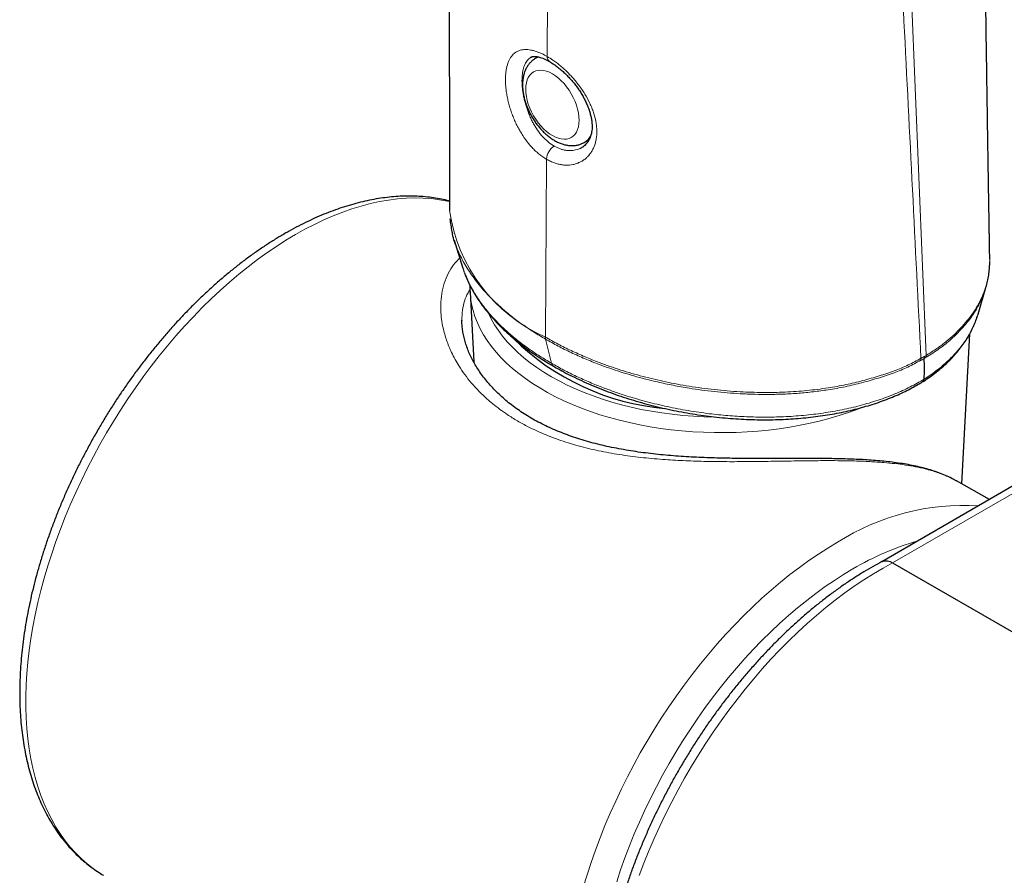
# Model space of a CAD drawing. Header units: millimetres. Extents: x 8 to 2314, y 12 to 2305.
# Tile 97 of 156: x 2125 to 2170, y 732 to 772. Entities that reach past the tile are written whole.
import ezdxf

# ---------------------------------------------------------------- set-up
doc = ezdxf.new("R2010")
doc.units = ezdxf.units.MM

msp = doc.modelspace()

# ---------------------------------------------------------------- linework, layer by layer
at = {"color": 252, "linetype": 'Continuous', "lineweight": 0}
for p, q in [((2149.788, 846.401), (2149.273, 770.092)), ((2163.221, 844.032), (2166.821, 756.259)), ((2150.891, 765.891), (2150.978, 765.95)), ((2149.24, 765.338), (2149.185, 757.108)), ((2149.185, 757.108), (2149.195, 757.012)), ((2149.195, 757.012), (2149.469, 755.896)), ((2181.375, 755.973), (2165.265, 746.662)), ((2166.565, 756.03), (2166.577, 756.122)), ((2166.722, 756.113), (2166.812, 756.171)), ((2166.812, 756.171), (2166.821, 756.259))]:
    msp.add_line(p, q, dxfattribs=at)
at = {"color": 7, "linetype": 'Continuous', "lineweight": 30}
for p, q in [((2148.53, 770.064), (2148.516, 770.056)), ((2148.526, 770.059), (2148.516, 770.055)), ((2148.848, 770.074), (2148.741, 770.012)), ((2150.88, 765.884), (2150.891, 765.891)), ((2150.991, 766.115), (2151.212, 766.243)), ((2144.964, 761.59), (2145.349, 760.345)), ((2169.759, 760.708), (2169.759, 760.718)), ((2145.354, 760.353), (2145.356, 760.346)), ((2145.697, 759.192), (2145.868, 755.957)), ((2145.698, 759.17), (2145.697, 759.192)), ((2169.218, 758.163), (2169.582, 759.396)), ((2169.218, 758.163), (2169.211, 758.144)), ((2168.469, 750.313), (2168.838, 757.26)), ((2181.993, 756.668), (2164.76, 746.708)), ((2168.22, 750.446), (2168.213, 750.45)), ((2169.749, 749.592), (2168.223, 750.451)), ((2165.265, 746.662), (2184.357, 735.64))]:
    msp.add_line(p, q, dxfattribs=at)
at = {"color": 252, "linetype": 'Continuous', "lineweight": 0, "flags": 128}
for points in [[(2148.741, 770.012), (2148.784, 770.035), (2148.882, 770.076)], [(2149.512, 766.431), (2149.651, 766.36), (2149.788, 766.308), (2149.921, 766.275), (2150.049, 766.262), (2150.171, 766.27), (2150.284, 766.297), (2150.387, 766.344), (2150.48, 766.41), (2150.56, 766.494), (2150.627, 766.596), (2150.68, 766.713), (2150.719, 766.845), (2150.742, 766.99), (2150.75, 767.145), (2150.742, 767.31), (2150.719, 767.481), (2150.68, 767.657), (2150.627, 767.836), (2150.56, 768.015), (2150.48, 768.192), (2150.387, 768.365), (2150.284, 768.531), (2150.171, 768.689), (2150.049, 768.837), (2149.921, 768.972), (2149.788, 769.094), (2149.651, 769.2), (2149.512, 769.289), (2149.374, 769.36), (2149.237, 769.412), (2149.104, 769.444), (2148.975, 769.457), (2148.854, 769.45), (2148.741, 769.422), (2148.637, 769.375), (2148.545, 769.309), (2148.464, 769.225), (2148.397, 769.123), (2148.344, 769.006), (2148.306, 768.874), (2148.283, 768.729), (2148.275, 768.574), (2148.283, 768.409), (2148.306, 768.238), (2148.344, 768.062), (2148.397, 767.883), (2148.464, 767.704), (2148.545, 767.527), (2148.637, 767.354), (2148.741, 767.188), (2148.854, 767.03), (2148.975, 766.882), (2149.104, 766.747), (2149.237, 766.625), (2149.374, 766.52), (2149.512, 766.431)], [(2144.749, 763.378), (2144.656, 763.399), (2144.288, 763.466), (2143.912, 763.514), (2143.528, 763.541), (2143.137, 763.549), (2142.739, 763.536), (2142.334, 763.503), (2141.923, 763.45), (2141.508, 763.378), (2141.087, 763.285), (2140.662, 763.173), (2140.233, 763.041), (2139.801, 762.89), (2139.366, 762.719), (2138.929, 762.529), (2138.491, 762.321), (2138.051, 762.094), (2137.61, 761.849), (2137.17, 761.586), (2136.73, 761.305), (2136.292, 761.007), (2135.855, 760.692), (2135.42, 760.36), (2134.988, 760.013), (2134.559, 759.65), (2134.134, 759.271), (2133.713, 758.878), (2133.297, 758.471), (2132.887, 758.049), (2132.482, 757.615), (2132.084, 757.168), (2131.693, 756.709), (2131.309, 756.238), (2130.933, 755.757), (2130.565, 755.265), (2130.206, 754.763), (2129.856, 754.252), (2129.516, 753.733), (2129.186, 753.205), (2128.867, 752.671), (2128.558, 752.13), (2128.261, 751.583), (2127.975, 751.031), (2127.701, 750.475), (2127.44, 749.915), (2127.191, 749.352), (2126.956, 748.786), (2126.733, 748.219), (2126.524, 747.65), (2126.329, 747.082), (2126.148, 746.514), (2125.982, 745.947), (2125.829, 745.382), (2125.692, 744.819), (2125.569, 744.26), (2125.461, 743.705), (2125.369, 743.154), (2125.292, 742.609), (2125.23, 742.07), (2125.183, 741.537), (2125.152, 741.012), (2125.136, 740.495), (2125.136, 739.986), (2125.152, 739.487), (2125.183, 738.998), (2125.23, 738.519), (2125.292, 738.051), (2125.369, 737.595), (2125.461, 737.152), (2125.569, 736.721), (2125.692, 736.303), (2125.829, 735.9), (2125.982, 735.51), (2126.148, 735.136), (2126.329, 734.777), (2126.524, 734.434), (2126.733, 734.106), (2126.956, 733.796), (2127.191, 733.503), (2127.44, 733.226), (2127.701, 732.968), (2127.975, 732.728), (2128.261, 732.506), (2128.558, 732.302), (2128.724, 732.2)], [(2163.888, 753.86), (2163.694, 753.785), (2163.267, 753.63), (2162.828, 753.487), (2162.38, 753.355), (2161.921, 753.234), (2161.454, 753.125), (2160.98, 753.027), (2160.498, 752.942), (2160.011, 752.868), (2159.518, 752.807), (2159.022, 752.758), (2158.522, 752.722), (2158.02, 752.698), (2157.516, 752.687), (2157.012, 752.688), (2156.509, 752.702), (2156.008, 752.729), (2155.508, 752.768), (2155.012, 752.819), (2154.521, 752.883), (2154.035, 752.959), (2153.555, 753.047), (2153.082, 753.147), (2152.616, 753.259), (2152.16, 753.382), (2151.714, 753.517), (2151.278, 753.663), (2150.853, 753.819), (2150.44, 753.986), (2150.041, 754.163), (2149.655, 754.35), (2149.283, 754.547), (2148.927, 754.752), (2148.586, 754.966), (2148.262, 755.189), (2147.954, 755.419), (2147.664, 755.657), (2147.393, 755.902), (2147.14, 756.154), (2146.906, 756.411), (2146.691, 756.674), (2146.497, 756.943), (2146.323, 757.216), (2146.169, 757.493), (2146.037, 757.773), (2145.926, 758.057), (2145.836, 758.343), (2145.767, 758.631), (2145.721, 758.921), (2145.698, 759.17)], [(2146.549, 758.207), (2146.678, 757.945), (2146.833, 757.673), (2147.01, 757.405), (2147.206, 757.143), (2147.423, 756.885), (2147.66, 756.634), (2147.916, 756.388), (2148.19, 756.15), (2148.483, 755.919), (2148.793, 755.696), (2149.12, 755.48), (2149.463, 755.274), (2149.822, 755.076), (2150.196, 754.888), (2150.584, 754.71), (2150.985, 754.542), (2151.399, 754.384), (2151.825, 754.238), (2152.261, 754.102), (2152.708, 753.977), (2153.163, 753.865), (2153.627, 753.764), (2154.099, 753.675), (2154.576, 753.598), (2155.06, 753.534), (2155.547, 753.482), (2156.038, 753.443), (2156.532, 753.416), (2157.027, 753.402), (2157.117, 753.401)], [(2150.942, 731.647), (2151.115, 732.218), (2151.302, 732.79), (2151.504, 733.362), (2151.718, 733.934), (2151.947, 734.504), (2152.188, 735.073), (2152.442, 735.638), (2152.709, 736.201), (2152.988, 736.76), (2153.278, 737.314), (2153.581, 737.862), (2153.894, 738.405), (2154.218, 738.941), (2154.553, 739.47), (2154.897, 739.991), (2155.251, 740.503), (2155.614, 741.006), (2155.985, 741.499), (2156.365, 741.982), (2156.753, 742.454), (2157.148, 742.914), (2157.549, 743.362), (2157.957, 743.798), (2158.371, 744.22), (2158.79, 744.628), (2159.214, 745.023), (2159.642, 745.402), (2160.073, 745.766), (2160.508, 746.115), (2160.946, 746.448), (2161.386, 746.764), (2161.827, 747.064), (2162.27, 747.346), (2162.713, 747.61)], [(2163.426, 746.382), (2162.996, 746.125), (2162.566, 745.85), (2162.137, 745.558), (2161.71, 745.249), (2161.286, 744.924), (2160.863, 744.583), (2160.445, 744.226), (2160.03, 743.854), (2159.619, 743.468), (2159.214, 743.068), (2158.814, 742.654), (2158.419, 742.227), (2158.032, 741.787), (2157.651, 741.336), (2157.277, 740.873), (2156.912, 740.4), (2156.555, 739.916), (2156.207, 739.423), (2155.868, 738.921), (2155.539, 738.411), (2155.22, 737.893), (2154.911, 737.368), (2154.614, 736.837), (2154.328, 736.301), (2154.053, 735.759), (2153.791, 735.214), (2153.541, 734.665), (2153.304, 734.113), (2153.08, 733.56), (2152.869, 733.005), (2152.672, 732.449), (2152.489, 731.894)], [(2165.265, 746.662), (2164.821, 746.418), (2164.376, 746.157), (2163.932, 745.878), (2163.489, 745.581), (2163.047, 745.268), (2162.608, 744.938), (2162.171, 744.591), (2161.737, 744.229), (2161.307, 743.852), (2160.881, 743.459), (2160.46, 743.053), (2160.044, 742.632), (2159.633, 742.198), (2159.229, 741.751), (2158.832, 741.292), (2158.441, 740.821), (2158.059, 740.338), (2157.684, 739.845), (2157.319, 739.343), (2156.962, 738.831), (2156.615, 738.31), (2156.277, 737.781), (2155.951, 737.244), (2155.634, 736.701), (2155.329, 736.151), (2155.036, 735.597), (2154.754, 735.037), (2154.484, 734.473), (2154.227, 733.906), (2153.983, 733.336), (2153.752, 732.764), (2153.535, 732.191)]]:
    msp.add_lwpolyline(points, dxfattribs=at)
at = {"color": 252, "linetype": 'Continuous', "lineweight": 0}
for centre, radius, start, end in [((2149.518, 770.063), 0.247, 173.1447, 235.8715), ((2150.572, 766.822), 0.822, 300.5818, 331.6281), ((2150.009, 765.299), 0.769, 122.6267, 177.1145), ((2152.254, 764.038), 7.579, 188.0905, 246.1134), ((2168.542, 738.497), 10.819, 86.3404, 122.6037), ((2170, 735.24), 12.937, 105.9988, 120.5409)]:
    msp.add_arc(centre, radius, start, end, dxfattribs=at)
at = {"color": 7, "linetype": 'Continuous', "lineweight": 30}
msp.add_arc((2155.725, 765.186), 11.427, 225.4792, 264.8809, dxfattribs=at)
for points, knots in [([(2143.619, 849.656), (2143.624, 849.492), (2143.636, 849.082), (2143.653, 848.498), (2143.67, 847.896), (2143.686, 847.349), (2143.699, 846.891), (2143.709, 846.549), (2143.714, 846.347), (2143.719, 846.188), (2143.722, 846.069), (2143.725, 845.948), (2143.73, 845.794), (2143.736, 845.577), (2143.743, 845.308), (2143.752, 844.987), (2143.764, 844.576), (2143.777, 844.077), (2143.793, 843.493), (2143.806, 843.006), (2143.816, 842.628), (2143.823, 842.374), (2143.83, 842.116), (2143.836, 841.869), (2143.842, 841.648), (2143.847, 841.468), (2143.851, 841.327), (2143.854, 841.194), (2143.858, 841.041), (2143.863, 840.846), (2143.869, 840.611), (2143.876, 840.342), (2143.885, 839.992), (2143.896, 839.582), (2143.907, 839.128), (2143.918, 838.695), (2143.929, 838.284), (2143.938, 837.904), (2143.946, 837.564), (2143.953, 837.287), (2143.959, 837.062), (2143.964, 836.862), (2143.969, 836.639), (2143.975, 836.379), (2143.982, 836.089), (2143.99, 835.784), (2143.999, 835.409), (2144.009, 834.967), (2144.021, 834.459), (2144.033, 833.953), (2144.044, 833.454), (2144.054, 833.034), (2144.061, 832.704), (2144.067, 832.473), (2144.071, 832.264), (2144.076, 832.054), (2144.081, 831.823), (2144.088, 831.519), (2144.096, 831.127), (2144.107, 830.633), (2144.119, 830.072), (2144.13, 829.574), (2144.139, 829.168), (2144.144, 828.888), (2144.15, 828.639), (2144.154, 828.428), (2144.158, 828.256), (2144.161, 828.111), (2144.164, 827.965), (2144.167, 827.79), (2144.172, 827.573), (2144.177, 827.327), (2144.182, 827.068), (2144.189, 826.734), (2144.197, 826.336), (2144.206, 825.854), (2144.215, 825.385), (2144.224, 824.941), (2144.23, 824.61), (2144.235, 824.351), (2144.239, 824.124), (2144.244, 823.854), (2144.25, 823.562), (2144.255, 823.271), (2144.26, 822.991), (2144.267, 822.652), (2144.274, 822.265), (2144.281, 821.836), (2144.288, 821.482), (2144.293, 821.197), (2144.297, 820.977), (2144.3, 820.781), (2144.303, 820.609), (2144.305, 820.462), (2144.308, 820.333), (2144.31, 820.204), (2144.313, 820.048), (2144.316, 819.842), (2144.32, 819.591), (2144.326, 819.269), (2144.332, 818.907), (2144.338, 818.505), (2144.345, 818.123), (2144.35, 817.763), (2144.356, 817.441), (2144.36, 817.175), (2144.363, 816.955), (2144.366, 816.762), (2144.37, 816.553), (2144.374, 816.257), (2144.38, 815.873), (2144.387, 815.412), (2144.394, 814.936), (2144.401, 814.457), (2144.408, 813.989), (2144.415, 813.519), (2144.421, 813.061), (2144.428, 812.622), (2144.433, 812.213), (2144.438, 811.86), (2144.443, 811.543), (2144.446, 811.257), (2144.451, 810.945), (2144.454, 810.648), (2144.458, 810.365), (2144.462, 810.106), (2144.465, 809.829), (2144.469, 809.541), (2144.472, 809.268), (2144.475, 809.04), (2144.477, 808.875), (2144.479, 808.757), (2144.48, 808.658), (2144.482, 808.506), (2144.485, 808.277), (2144.489, 807.965), (2144.493, 807.606), (2144.498, 807.212), (2144.503, 806.786), (2144.508, 806.337), (2144.512, 805.939), (2144.516, 805.598), (2144.52, 805.318), (2144.523, 805.032), (2144.526, 804.759), (2144.528, 804.517), (2144.53, 804.327), (2144.532, 804.151), (2144.535, 803.945), (2144.538, 803.667), (2144.541, 803.322), (2144.545, 802.933), (2144.549, 802.53), (2144.554, 802.119), (2144.558, 801.706), (2144.562, 801.292), (2144.566, 800.908), (2144.569, 800.581), (2144.571, 800.315), (2144.573, 800.108), (2144.575, 799.927), (2144.577, 799.747), (2144.579, 799.543), (2144.581, 799.297), (2144.584, 799.01), (2144.587, 798.69), (2144.59, 798.281), (2144.594, 797.802), (2144.599, 797.259), (2144.604, 796.727), (2144.608, 796.251), (2144.611, 795.84), (2144.614, 795.504), (2144.616, 795.203), (2144.619, 794.904), (2144.621, 794.59), (2144.624, 794.238), (2144.627, 793.852), (2144.63, 793.422), (2144.634, 792.947), (2144.637, 792.467), (2144.64, 792.002), (2144.643, 791.569), (2144.646, 791.147), (2144.649, 790.735), (2144.652, 790.338), (2144.654, 789.967), (2144.656, 789.64), (2144.658, 789.364), (2144.66, 789.121), (2144.661, 788.883), (2144.663, 788.626), (2144.664, 788.341), (2144.666, 788.027), (2144.668, 787.681), (2144.671, 787.305), (2144.673, 786.902), (2144.675, 786.471), (2144.678, 786.017), (2144.68, 785.598), (2144.682, 785.241), (2144.684, 784.968), (2144.685, 784.745), (2144.686, 784.563), (2144.687, 784.392), (2144.688, 784.186), (2144.689, 783.922), (2144.691, 783.598), (2144.692, 783.239), (2144.694, 782.863), (2144.698, 782.11), (2144.702, 781.277), (2144.705, 780.378), (2144.708, 779.8), (2144.71, 779.352), (2144.711, 779.026), (2144.712, 778.82), (2144.712, 778.644), (2144.713, 778.498), (2144.714, 778.325), (2144.714, 778.095), (2144.716, 777.78), (2144.717, 777.407), (2144.718, 776.977), (2144.72, 776.493), (2144.722, 775.962), (2144.724, 775.386), (2144.726, 774.767), (2144.727, 774.236), (2144.728, 773.809), (2144.729, 773.512), (2144.73, 773.244), (2144.731, 773.02), (2144.731, 772.843), (2144.731, 772.709), (2144.732, 772.585), (2144.732, 772.437), (2144.733, 772.234), (2144.733, 771.977), (2144.734, 771.669), (2144.735, 771.21), (2144.737, 770.628), (2144.738, 769.887), (2144.74, 769.116), (2144.741, 768.308), (2144.743, 767.511), (2144.744, 766.887), (2144.744, 766.45), (2144.745, 766.221), (2144.745, 766.061), (2144.745, 765.957), (2144.745, 765.882), (2144.745, 765.788), (2144.745, 765.644), (2144.746, 765.442), (2144.746, 765.176), (2144.747, 764.851), (2144.747, 764.469), (2144.747, 764.027), (2144.748, 763.527), (2144.748, 763.168), (2144.749, 762.977), (2144.749, 762.971)], [0, 0, 0, 0, 0.0057266, 0.0143289, 0.0203535, 0.0267292, 0.0334406, 0.0363068, 0.0386645, 0.0405137, 0.0418545, 0.042804, 0.0447175, 0.0472365, 0.0503611, 0.0540911, 0.0584196, 0.0646744, 0.0714573, 0.0787681, 0.0816456, 0.0845973, 0.0876232, 0.0906315, 0.0932058, 0.0952952, 0.0968996, 0.0981177, 0.0999349, 0.102202, 0.1049191, 0.108086, 0.111573, 0.1170781, 0.1223386, 0.1273546, 0.1321263, 0.136608, 0.1405629, 0.1439574, 0.1462314, 0.1483632, 0.1509255, 0.1539527, 0.1574112, 0.1609759, 0.1645644, 0.1704147, 0.1763146, 0.182171, 0.1879652, 0.1935957, 0.1967516, 0.1993869, 0.2016032, 0.2039953, 0.20666, 0.2095973, 0.2145346, 0.2202292, 0.226702, 0.2339526, 0.2374589, 0.2407749, 0.2436476, 0.246077, 0.2480632, 0.2496063, 0.2511072, 0.2531112, 0.255624, 0.2586052, 0.261626, 0.2645712, 0.2701364, 0.2754104, 0.281238, 0.2863496, 0.2907272, 0.292694, 0.2953019, 0.2985537, 0.3020272, 0.3053753, 0.3085978, 0.311695, 0.3170476, 0.321979, 0.3264803, 0.329289, 0.3318192, 0.334071, 0.3360444, 0.3377395, 0.3391564, 0.3404912, 0.3421773, 0.3445442, 0.3475888, 0.3508354, 0.3556386, 0.3600769, 0.3646777, 0.36881, 0.3725007, 0.3757581, 0.3780135, 0.3800561, 0.3824144, 0.3852215, 0.3902735, 0.3956331, 0.4011059, 0.4066905, 0.4121363, 0.4172556, 0.4228676, 0.4279225, 0.4324042, 0.4369668, 0.4400865, 0.4433397, 0.4468285, 0.4508222, 0.4535982, 0.4565791, 0.459765, 0.4631558, 0.4665111, 0.4691534, 0.4710419, 0.472193, 0.4732239, 0.4744497, 0.4774249, 0.481152, 0.4851925, 0.4898133, 0.494733, 0.4998974, 0.5053067, 0.5084497, 0.5116697, 0.5149668, 0.5182901, 0.5211125, 0.5232949, 0.5248421, 0.5272125, 0.5304032, 0.5344141, 0.5391382, 0.5438154, 0.5482966, 0.5533265, 0.5580844, 0.5625702, 0.5665998, 0.5693756, 0.5717534, 0.5737332, 0.5756045, 0.5779669, 0.5807827, 0.5840897, 0.5878842, 0.5918482, 0.59819, 0.6044339, 0.6105799, 0.6165795, 0.6208835, 0.6247512, 0.6281824, 0.6312879, 0.6350792, 0.639038, 0.6434475, 0.6484005, 0.6538967, 0.6598785, 0.6649832, 0.6699679, 0.6748327, 0.6795776, 0.6842025, 0.6885577, 0.6924029, 0.695477, 0.6981229, 0.7007712, 0.7037329, 0.7070079, 0.7105962, 0.7146148, 0.7189493, 0.7235998, 0.7285661, 0.7338481, 0.7392998, 0.7430463, 0.7462006, 0.7487626, 0.7507326, 0.752508, 0.7546916, 0.7578586, 0.7616222, 0.7659075, 0.770275, 0.7746528, 0.7919505, 0.799111, 0.8057717, 0.8119313, 0.8146469, 0.8170463, 0.8190705, 0.8207196, 0.8221117, 0.825059, 0.8286885, 0.833, 0.8379935, 0.8435879, 0.8497442, 0.8563949, 0.86354, 0.8711793, 0.8747699, 0.8783539, 0.8814647, 0.8840471, 0.8861013, 0.8876274, 0.888673, 0.8904047, 0.8927519, 0.8957145, 0.8992924, 0.9034397, 0.9116189, 0.9194706, 0.9291253, 0.9383215, 0.9474996, 0.9567207, 0.9599886, 0.9626387, 0.9646526, 0.9655415, 0.9662379, 0.9672635, 0.9688132, 0.9712105, 0.9742846, 0.9780353, 0.9824627, 0.9875666, 0.9933469, 0.9998035, 1, 1, 1, 1]), ([(2169.761, 760.716), (2169.761, 760.718), (2169.759, 760.85), (2169.755, 761.093), (2169.749, 761.428), (2169.745, 761.699), (2169.742, 761.91), (2169.739, 762.068), (2169.737, 762.201), (2169.735, 762.317), (2169.733, 762.432), (2169.731, 762.551), (2169.729, 762.683), (2169.727, 762.828), (2169.724, 762.988), (2169.72, 763.217), (2169.716, 763.526), (2169.709, 763.925), (2169.702, 764.352), (2169.695, 764.804), (2169.688, 765.276), (2169.68, 765.785), (2169.671, 766.33), (2169.662, 766.911), (2169.655, 767.402), (2169.649, 767.782), (2169.645, 768.028), (2169.642, 768.241), (2169.639, 768.422), (2169.637, 768.571), (2169.635, 768.701), (2169.633, 768.845), (2169.63, 769.031), (2169.626, 769.275), (2169.622, 769.564), (2169.618, 769.875), (2169.611, 770.305), (2169.603, 770.829), (2169.595, 771.434), (2169.587, 771.986), (2169.579, 772.488), (2169.573, 772.942), (2169.567, 773.346), (2169.562, 773.7), (2169.558, 774.004), (2169.554, 774.238), (2169.552, 774.429), (2169.549, 774.608), (2169.546, 774.825), (2169.543, 775.078), (2169.539, 775.358), (2169.533, 775.739), (2169.527, 776.223), (2169.518, 776.82), (2169.51, 777.443), (2169.501, 778.078), (2169.493, 778.714), (2169.486, 779.249), (2169.48, 779.686), (2169.476, 780.016), (2169.471, 780.327), (2169.468, 780.606), (2169.465, 780.848), (2169.462, 781.053), (2169.46, 781.235), (2169.457, 781.437), (2169.454, 781.692), (2169.45, 782.021), (2169.445, 782.399), (2169.44, 782.801), (2169.433, 783.293), (2169.426, 783.879), (2169.417, 784.564), (2169.409, 785.264), (2169.4, 785.971), (2169.392, 786.603), (2169.386, 787.155), (2169.38, 787.629), (2169.375, 788.093), (2169.369, 788.546), (2169.364, 788.996), (2169.359, 789.458), (2169.354, 789.885), (2169.349, 790.263), (2169.346, 790.567), (2169.343, 790.847), (2169.34, 791.115), (2169.336, 791.386), (2169.333, 791.67), (2169.33, 791.982), (2169.326, 792.291), (2169.323, 792.594), (2169.32, 792.877), (2169.317, 793.152), (2169.314, 793.394), (2169.312, 793.584), (2169.31, 793.763), (2169.308, 793.963), (2169.305, 794.216), (2169.302, 794.496), (2169.299, 794.802), (2169.295, 795.128), (2169.291, 795.483), (2169.287, 795.869), (2169.283, 796.277), (2169.279, 796.656), (2169.275, 796.975), (2169.273, 797.214), (2169.271, 797.428), (2169.268, 797.653), (2169.266, 797.916), (2169.263, 798.209), (2169.259, 798.549), (2169.255, 798.925), (2169.251, 799.322), (2169.247, 799.684), (2169.244, 799.974), (2169.242, 800.229), (2169.239, 800.493), (2169.236, 800.818), (2169.232, 801.174), (2169.229, 801.531), (2169.226, 801.865), (2169.222, 802.208), (2169.219, 802.554), (2169.216, 802.897), (2169.213, 803.196), (2169.21, 803.446), (2169.208, 803.67), (2169.206, 803.918), (2169.203, 804.24), (2169.199, 804.624), (2169.195, 805.031), (2169.192, 805.423), (2169.188, 805.797), (2169.185, 806.156), (2169.182, 806.49), (2169.179, 806.789), (2169.177, 807.014), (2169.175, 807.178), (2169.174, 807.31), (2169.173, 807.464), (2169.171, 807.67), (2169.168, 807.926), (2169.166, 808.217), (2169.163, 808.513), (2169.161, 808.802), (2169.158, 809.085), (2169.155, 809.38), (2169.153, 809.679), (2169.15, 809.971), (2169.148, 810.229), (2169.146, 810.448), (2169.144, 810.63), (2169.143, 810.803), (2169.141, 811.001), (2169.139, 811.252), (2169.137, 811.541), (2169.134, 811.891), (2169.13, 812.267), (2169.127, 812.646), (2169.124, 812.979), (2169.121, 813.342), (2169.118, 813.76), (2169.114, 814.24), (2169.11, 814.733), (2169.106, 815.234), (2169.101, 815.753), (2169.095, 816.508), (2169.088, 817.41), (2169.08, 818.477), (2169.071, 819.542), (2169.063, 820.652), (2169.055, 821.715), (2169.047, 822.758), (2169.039, 823.89), (2169.032, 824.823), (2169.028, 825.444), (2169.026, 825.667), (2169.025, 825.846), (2169.024, 826.019), (2169.022, 826.22), (2169.021, 826.461), (2169.019, 826.727), (2169.017, 827.015), (2169.015, 827.319), (2169.012, 827.649), (2169.01, 828.005), (2169.007, 828.383), (2169.005, 828.722), (2169.003, 829), (2169.002, 829.197), (2169.001, 829.355), (2169, 829.483), (2168.999, 829.648), (2168.997, 829.884), (2168.995, 830.202), (2168.993, 830.56), (2168.99, 830.935), (2168.987, 831.321), (2168.985, 831.748), (2168.982, 832.215), (2168.978, 832.722), (2168.975, 833.211), (2168.972, 833.664), (2168.97, 834.041), (2168.968, 834.351), (2168.966, 834.621), (2168.964, 834.9), (2168.962, 835.205), (2168.96, 835.533), (2168.958, 835.879), (2168.956, 836.239), (2168.954, 836.609), (2168.951, 836.983), (2168.949, 837.337), (2168.947, 837.65), (2168.946, 837.909), (2168.944, 838.142), (2168.943, 838.405), (2168.941, 838.732), (2168.938, 839.132), (2168.936, 839.575), (2168.933, 839.987), (2168.931, 840.354), (2168.929, 840.67), (2168.927, 840.993), (2168.925, 841.315), (2168.924, 841.598), (2168.922, 841.829), (2168.921, 842), (2168.921, 842.149), (2168.92, 842.3), (2168.919, 842.479), (2168.917, 842.71), (2168.916, 842.997), (2168.914, 843.334), (2168.912, 843.69), (2168.909, 844.137), (2168.906, 844.65), (2168.903, 845.218), (2168.9, 845.732), (2168.898, 846.191), (2168.896, 846.509), (2168.895, 846.674), (2168.895, 846.704)], [0, 0, 0, 0, 0.000086, 0.004588, 0.008477, 0.011751, 0.01401, 0.015842, 0.017246, 0.01867, 0.019883, 0.021256, 0.022788, 0.02448, 0.026332, 0.028345, 0.032449, 0.037093, 0.042266, 0.04733, 0.052814, 0.05872, 0.065048, 0.071799, 0.078955, 0.08218, 0.085032, 0.087509, 0.089612, 0.09134, 0.092693, 0.094138, 0.096338, 0.099178, 0.102658, 0.106392, 0.110005, 0.11763, 0.124649, 0.131059, 0.13686, 0.142146, 0.146843, 0.150955, 0.15448, 0.157418, 0.159097, 0.16114, 0.163657, 0.166649, 0.169955, 0.173399, 0.179893, 0.186829, 0.194163, 0.201555, 0.208931, 0.216292, 0.220221, 0.224144, 0.227808, 0.231047, 0.233861, 0.236248, 0.23821, 0.240183, 0.243307, 0.247151, 0.251713, 0.256636, 0.261277, 0.26885, 0.276711, 0.284985, 0.293248, 0.301331, 0.306967, 0.312479, 0.317864, 0.323122, 0.328251, 0.33351, 0.339215, 0.343139, 0.346666, 0.349808, 0.352885, 0.356028, 0.359238, 0.36278, 0.366885, 0.369986, 0.373346, 0.376747, 0.379565, 0.381761, 0.383349, 0.385806, 0.388739, 0.392146, 0.395587, 0.399376, 0.403507, 0.407978, 0.412791, 0.417736, 0.421188, 0.423887, 0.426084, 0.428628, 0.431741, 0.435251, 0.438814, 0.443585, 0.448353, 0.452675, 0.456178, 0.458485, 0.461533, 0.465394, 0.469791, 0.473952, 0.477834, 0.481435, 0.485927, 0.489894, 0.493368, 0.496353, 0.498605, 0.501187, 0.504992, 0.509822, 0.514596, 0.519157, 0.523503, 0.527636, 0.531674, 0.535148, 0.538057, 0.539506, 0.540882, 0.542652, 0.544864, 0.548072, 0.551582, 0.55502, 0.558384, 0.561675, 0.564892, 0.568653, 0.572102, 0.575101, 0.577648, 0.579745, 0.581416, 0.583711, 0.586639, 0.590186, 0.593765, 0.598879, 0.60328, 0.607, 0.610509, 0.615926, 0.621607, 0.627244, 0.633109, 0.639115, 0.645333, 0.65949, 0.670574, 0.682582, 0.696709, 0.709329, 0.719684, 0.733161, 0.748897, 0.752261, 0.754852, 0.756689, 0.758536, 0.760903, 0.763711, 0.766961, 0.770208, 0.773754, 0.777599, 0.781742, 0.786185, 0.790844, 0.793592, 0.795885, 0.797726, 0.799112, 0.800386, 0.803483, 0.807373, 0.811514, 0.81599, 0.820489, 0.825013, 0.83091, 0.836847, 0.842721, 0.848025, 0.852689, 0.855904, 0.858882, 0.862128, 0.865683, 0.869545, 0.873614, 0.877808, 0.882126, 0.886568, 0.890897, 0.894523, 0.897511, 0.89997, 0.90268, 0.906712, 0.911399, 0.916679, 0.922228, 0.92583, 0.929519, 0.933296, 0.937162, 0.940764, 0.943237, 0.945226, 0.946758, 0.94844, 0.950533, 0.953038, 0.956519, 0.960572, 0.964864, 0.968981, 0.976224, 0.982849, 0.988856, 0.994231, 0.99894, 1, 1, 1, 1]), ([(2148.741, 770.011), (2148.705, 769.989), (2148.627, 769.941), (2148.521, 769.849), (2148.423, 769.74), (2148.338, 769.618), (2148.266, 769.483), (2148.209, 769.335), (2148.166, 769.176), (2148.138, 769.006), (2148.126, 768.827), (2148.13, 768.64), (2148.15, 768.448), (2148.185, 768.253), (2148.234, 768.057), (2148.298, 767.861), (2148.375, 767.668), (2148.464, 767.478), (2148.564, 767.293), (2148.676, 767.115), (2148.797, 766.944), (2148.928, 766.782), (2149.067, 766.631), (2149.213, 766.492), (2149.367, 766.365), (2149.502, 766.27), (2149.586, 766.219), (2149.616, 766.202)], [0, 0, 0, 0, 0.032304, 0.068824, 0.105421, 0.142442, 0.180195, 0.218919, 0.258731, 0.299594, 0.341312, 0.383592, 0.426137, 0.468677, 0.511101, 0.553378, 0.595519, 0.63756, 0.679549, 0.721544, 0.76359, 0.80574, 0.848053, 0.890586, 0.933385, 0.976471, 1, 1, 1, 1]), ([(2148.526, 770.058), (2148.53, 770.06), (2148.551, 770.074), (2148.582, 770.084), (2148.641, 770.094), (2148.707, 770.095), (2148.791, 770.087), (2148.89, 770.067), (2149.001, 770.034), (2149.123, 769.987), (2149.249, 769.929), (2149.337, 769.88), (2149.379, 769.857)], [0, 0, 0, 0, 0.034884, 0.192446, 0.288646, 0.38931, 0.491076, 0.592638, 0.695129, 0.799184, 0.904819, 1, 1, 1, 1]), ([(2149.379, 769.857), (2149.387, 769.852), (2149.442, 769.822), (2149.55, 769.752), (2149.699, 769.647), (2149.852, 769.527), (2150.006, 769.394), (2150.158, 769.251), (2150.306, 769.098), (2150.448, 768.938), (2150.582, 768.772), (2150.707, 768.6), (2150.825, 768.421), (2150.934, 768.235), (2151.033, 768.045), (2151.121, 767.853), (2151.196, 767.661), (2151.257, 767.473), (2151.303, 767.291), (2151.334, 767.118), (2151.35, 766.956), (2151.353, 766.805), (2151.341, 766.661), (2151.317, 766.523), (2151.279, 766.39), (2151.229, 766.268), (2151.166, 766.156), (2151.093, 766.056), (2151.009, 765.971), (2150.938, 765.913), (2150.893, 765.889), (2150.881, 765.883)], [0, 0, 0, 0, 0.006364, 0.04151, 0.077327, 0.113621, 0.15017, 0.186727, 0.223038, 0.258944, 0.294123, 0.329156, 0.364614, 0.400656, 0.437101, 0.473722, 0.510213, 0.546287, 0.581726, 0.616378, 0.650184, 0.683229, 0.716386, 0.75162, 0.78791, 0.825288, 0.863738, 0.903236, 0.943776, 0.985373, 1, 1, 1, 1]), ([(2149.616, 766.202), (2149.646, 766.185), (2149.731, 766.137), (2149.875, 766.073), (2150.046, 766.015), (2150.217, 765.978), (2150.385, 765.963), (2150.547, 765.969), (2150.702, 765.996), (2150.846, 766.043), (2150.943, 766.084), (2150.987, 766.113), (2150.99, 766.115)], [0, 0, 0, 0, 0.067153, 0.190158, 0.312973, 0.434102, 0.552442, 0.667285, 0.778525, 0.886601, 0.99229, 1, 1, 1, 1]), ([(2144.748, 763.402), (2144.712, 763.412), (2144.558, 763.454), (2144.279, 763.51), (2143.91, 763.569), (2143.534, 763.609), (2143.15, 763.631), (2142.76, 763.635), (2142.364, 763.62), (2141.963, 763.586), (2141.556, 763.534), (2141.145, 763.464), (2140.729, 763.375), (2140.311, 763.267), (2139.889, 763.142), (2139.465, 762.998), (2139.039, 762.837), (2138.611, 762.657), (2138.183, 762.461), (2137.755, 762.247), (2137.399, 762.056), (2137.187, 761.935), (2137.117, 761.895)], [0, 0, 0, 0, 0.015684, 0.067304, 0.119116, 0.17114, 0.223392, 0.275876, 0.328593, 0.381534, 0.434687, 0.488033, 0.541553, 0.595224, 0.649024, 0.702929, 0.756918, 0.810971, 0.865071, 0.919203, 0.973352, 1, 1, 1, 1]), ([(2144.768, 762.587), (2144.768, 762.583), (2144.774, 762.481), (2144.805, 762.28), (2144.842, 762.056), (2144.875, 761.931), (2144.882, 761.903)], [0, 0, 0, 0, 0.015996, 0.443476, 0.87679, 1, 1, 1, 1]), ([(2137.117, 761.895), (2137.041, 761.851), (2136.823, 761.724), (2136.464, 761.501), (2136.04, 761.222), (2135.617, 760.928), (2135.198, 760.618), (2134.781, 760.294), (2134.368, 759.956), (2133.959, 759.604), (2133.554, 759.238), (2133.153, 758.86), (2132.758, 758.469), (2132.369, 758.066), (2131.985, 757.651), (2131.608, 757.225), (2131.237, 756.788), (2130.873, 756.341), (2130.517, 755.885), (2130.169, 755.419), (2129.829, 754.945), (2129.498, 754.462), (2129.175, 753.972), (2128.862, 753.474), (2128.558, 752.97), (2128.265, 752.46), (2127.981, 751.944), (2127.708, 751.424), (2127.446, 750.899), (2127.195, 750.37), (2126.955, 749.838), (2126.727, 749.303), (2126.512, 748.767), (2126.308, 748.228), (2126.116, 747.689), (2125.938, 747.149), (2125.772, 746.61), (2125.619, 746.071), (2125.479, 745.533), (2125.353, 744.998), (2125.241, 744.465), (2125.142, 743.935), (2125.057, 743.408), (2124.987, 742.886), (2124.93, 742.368), (2124.888, 741.855), (2124.86, 741.348), (2124.847, 740.848), (2124.848, 740.355), (2124.864, 739.869), (2124.894, 739.391), (2124.94, 738.921), (2125, 738.461), (2125.075, 738.011), (2125.164, 737.57), (2125.269, 737.141), (2125.388, 736.724), (2125.521, 736.318), (2125.669, 735.925), (2125.83, 735.545), (2126.006, 735.18), (2126.195, 734.828), (2126.398, 734.491), (2126.613, 734.169), (2126.841, 733.863), (2127.081, 733.573), (2127.333, 733.298), (2127.596, 733.041), (2127.87, 732.799), (2128.155, 732.575), (2128.439, 732.374), (2128.632, 732.257), (2128.723, 732.201)], [0, 0, 0, 0, 0.0077, 0.022234, 0.036763, 0.051288, 0.065808, 0.080322, 0.094829, 0.109329, 0.123823, 0.13831, 0.152791, 0.167266, 0.181734, 0.196197, 0.210655, 0.225108, 0.239558, 0.254003, 0.268446, 0.282886, 0.297324, 0.311761, 0.326197, 0.340633, 0.355068, 0.369505, 0.383942, 0.398381, 0.412823, 0.427267, 0.441715, 0.456167, 0.470623, 0.485084, 0.499551, 0.514024, 0.528503, 0.542989, 0.557482, 0.571983, 0.586492, 0.601008, 0.615532, 0.630064, 0.644602, 0.659148, 0.673698, 0.688253, 0.702809, 0.717365, 0.731917, 0.746461, 0.760993, 0.775508, 0.79, 0.804464, 0.818894, 0.833281, 0.847621, 0.861907, 0.876135, 0.8903, 0.9044, 0.918435, 0.932407, 0.94632, 0.96018, 0.973993, 0.987771, 1, 1, 1, 1]), ([(2145.047, 761.356), (2145.025, 761.413), (2144.962, 761.584), (2144.909, 761.761), (2144.885, 761.881), (2144.884, 761.885)], [0, 0, 0, 0, 0.325904, 0.973806, 1, 1, 1, 1]), ([(2169.578, 759.386), (2169.581, 759.394), (2169.614, 759.496), (2169.66, 759.694), (2169.716, 759.979), (2169.748, 760.268), (2169.763, 760.474), (2169.761, 760.584), (2169.76, 760.596)], [0, 0, 0, 0, 0.0208998, 0.2553759, 0.4912282, 0.7290389, 0.9690738, 1, 1, 1, 1]), ([(2145.351, 760.345), (2145.359, 760.317), (2145.378, 760.251), (2145.403, 760.186), (2145.417, 760.148)], [0, 0, 0, 0, 0.418341, 1, 1, 1, 1]), ([(2145.439, 760.086), (2145.454, 760.047), (2145.503, 759.908), (2145.608, 759.672), (2145.754, 759.378), (2145.922, 759.084), (2146.109, 758.792), (2146.317, 758.501), (2146.545, 758.213), (2146.792, 757.928), (2147.057, 757.648), (2147.341, 757.373), (2147.641, 757.104), (2147.96, 756.841), (2148.295, 756.583), (2148.648, 756.332), (2149, 756.099), (2149.307, 755.908), (2149.494, 755.802), (2149.566, 755.761)], [0, 0, 0, 0, 0.023418, 0.08243, 0.142229, 0.202808, 0.264395, 0.326731, 0.389741, 0.453315, 0.517333, 0.581666, 0.646182, 0.710728, 0.775966, 0.841528, 0.90733, 0.964502, 1, 1, 1, 1]), ([(2145.693, 759.508), (2145.691, 759.422), (2145.689, 759.308), (2145.698, 759.195), (2145.7, 759.168)], [0, 0, 0, 0, 0.758288, 1, 1, 1, 1]), ([(2145.319, 757.885), (2145.319, 757.885), (2145.318, 757.882), (2145.319, 757.88), (2145.319, 757.878)], [0, 0, 0, 0, 0.340162, 1, 1, 1, 1]), ([(2168.215, 750.452), (2168.168, 750.479), (2168.031, 750.557), (2167.789, 750.672), (2167.49, 750.797), (2167.177, 750.909), (2166.852, 751.009), (2166.517, 751.096), (2166.169, 751.172), (2165.811, 751.237), (2165.439, 751.293), (2165.06, 751.34), (2164.673, 751.379), (2164.28, 751.411), (2163.882, 751.436), (2163.48, 751.455), (2163.074, 751.469), (2162.662, 751.479), (2162.24, 751.485), (2161.81, 751.489), (2161.374, 751.49), (2160.935, 751.49), (2160.492, 751.489), (2160.043, 751.487), (2159.587, 751.486), (2159.126, 751.486), (2158.661, 751.487), (2158.192, 751.49), (2157.722, 751.497), (2157.25, 751.506), (2156.775, 751.52), (2156.299, 751.539), (2155.823, 751.563), (2155.348, 751.594), (2154.875, 751.631), (2154.406, 751.675), (2153.943, 751.728), (2153.485, 751.788), (2153.032, 751.858), (2152.585, 751.937), (2152.145, 752.026), (2151.715, 752.124), (2151.296, 752.231), (2150.888, 752.349), (2150.492, 752.475), (2150.11, 752.612), (2149.739, 752.759), (2149.377, 752.917), (2149.026, 753.087), (2148.688, 753.266), (2148.364, 753.455), (2148.054, 753.653), (2147.761, 753.858), (2147.484, 754.07), (2147.224, 754.29), (2146.977, 754.518), (2146.744, 754.756), (2146.526, 755.002), (2146.324, 755.253), (2146.141, 755.508), (2145.975, 755.764), (2145.829, 756.02), (2145.703, 756.274), (2145.595, 756.525), (2145.505, 756.775), (2145.433, 757.024), (2145.378, 757.269), (2145.341, 757.505), (2145.322, 757.711), (2145.321, 757.833), (2145.321, 757.884)], [0, 0, 0, 0, 0.008644, 0.025078, 0.04161, 0.058175, 0.074666, 0.091002, 0.107009, 0.12327, 0.13938, 0.155277, 0.170925, 0.186305, 0.201408, 0.216235, 0.230791, 0.245113, 0.259605, 0.274087, 0.288477, 0.302682, 0.316713, 0.330918, 0.345125, 0.35936, 0.373649, 0.387948, 0.402201, 0.416532, 0.430937, 0.445408, 0.459932, 0.474497, 0.489084, 0.50367, 0.518227, 0.532753, 0.547377, 0.562019, 0.576658, 0.591271, 0.605839, 0.620344, 0.634769, 0.649103, 0.663389, 0.677902, 0.692469, 0.707069, 0.72168, 0.736278, 0.750843, 0.765356, 0.779815, 0.794368, 0.809256, 0.824246, 0.839302, 0.854384, 0.869443, 0.884437, 0.899333, 0.914125, 0.928966, 0.944126, 0.959276, 0.974344, 0.989284, 1, 1, 1, 1]), ([(2166.64, 755.03), (2166.661, 755.043), (2166.787, 755.121), (2167.002, 755.272), (2167.286, 755.483), (2167.552, 755.703), (2167.801, 755.929), (2168.034, 756.163), (2168.25, 756.403), (2168.447, 756.649), (2168.626, 756.9), (2168.785, 757.156), (2168.926, 757.416), (2169.047, 757.68), (2169.136, 757.905), (2169.177, 758.042), (2169.191, 758.089)], [0, 0, 0, 0, 0.015929, 0.0956399, 0.1748457, 0.2540241, 0.3331491, 0.4121859, 0.4910914, 0.5698163, 0.6483091, 0.726448, 0.8040019, 0.881767, 0.959926, 1, 1, 1, 1]), ([(2166.732, 756.203), (2166.732, 756.2), (2166.732, 756.168), (2166.727, 756.139), (2166.722, 756.113)], [0, 0, 0, 0, 0.103438, 1, 1, 1, 1]), ([(2166.725, 755.161), (2166.732, 755.323), (2166.746, 755.65), (2166.73, 755.956), (2166.722, 756.11)], [0, 0, 0, 0, 0.496765, 1, 1, 1, 1]), ([(2149.564, 755.762), (2149.579, 755.752), (2149.705, 755.677), (2149.956, 755.538), (2150.334, 755.341), (2150.743, 755.142), (2151.182, 754.943), (2151.631, 754.755), (2152.089, 754.577), (2152.556, 754.41), (2153.031, 754.254), (2153.514, 754.108), (2154.003, 753.974), (2154.498, 753.851), (2154.996, 753.74), (2155.496, 753.64), (2155.999, 753.553), (2156.501, 753.478), (2157.004, 753.415), (2157.505, 753.364), (2158.004, 753.325), (2158.5, 753.298), (2158.992, 753.283), (2159.48, 753.281), (2159.961, 753.289), (2160.434, 753.31), (2160.898, 753.342), (2161.355, 753.385), (2161.805, 753.439), (2162.248, 753.504), (2162.682, 753.581), (2163.107, 753.668), (2163.523, 753.765), (2163.928, 753.873), (2164.322, 753.991), (2164.706, 754.118), (2165.076, 754.255), (2165.429, 754.401), (2165.763, 754.553), (2166.071, 754.71), (2166.361, 754.866), (2166.546, 754.97), (2166.637, 755.022)], [0, 0, 0, 0, 0.003418, 0.028489, 0.053952, 0.083266, 0.112311, 0.141328, 0.170387, 0.199017, 0.227696, 0.256287, 0.284743, 0.313023, 0.341088, 0.368904, 0.396475, 0.423778, 0.450833, 0.47762, 0.504126, 0.530346, 0.556281, 0.581936, 0.607326, 0.632306, 0.656812, 0.681156, 0.705335, 0.729346, 0.753193, 0.77688, 0.800417, 0.823818, 0.847039, 0.87016, 0.8933, 0.91585, 0.937933, 0.959464, 0.979885, 1, 1, 1, 1]), ([(2166.725, 755.159), (2166.714, 755.123), (2166.696, 755.065), (2166.65, 755.04), (2166.632, 755.031)], [0, 0, 0, 0, 0.612808, 1, 1, 1, 1]), ([(2164.774, 746.712), (2164.789, 746.72), (2164.832, 746.745), (2164.919, 746.76), (2165.028, 746.755), (2165.145, 746.724), (2165.225, 746.683), (2165.265, 746.662)], [0, 0, 0, 0, 0.115855, 0.333732, 0.557926, 0.775804, 1, 1, 1, 1]), ([(2164.772, 746.715), (2164.637, 746.642), (2164.359, 746.493), (2163.937, 746.246), (2163.507, 745.979), (2163.079, 745.695), (2162.654, 745.397), (2162.23, 745.084), (2161.81, 744.756), (2161.394, 744.414), (2160.981, 744.058), (2160.573, 743.688), (2160.169, 743.306), (2159.771, 742.911), (2159.378, 742.504), (2158.991, 742.086), (2158.61, 741.656), (2158.236, 741.216), (2157.869, 740.765), (2157.51, 740.305), (2157.158, 739.835), (2156.814, 739.357), (2156.48, 738.87), (2156.154, 738.376), (2155.837, 737.875), (2155.53, 737.366), (2155.232, 736.852), (2154.945, 736.333), (2154.668, 735.808), (2154.403, 735.279), (2154.148, 734.746), (2153.904, 734.209), (2153.673, 733.67), (2153.453, 733.129), (2153.245, 732.586), (2153.05, 732.042), (2152.867, 731.498), (2152.697, 730.953), (2152.54, 730.409), (2152.397, 729.867), (2152.266, 729.326), (2152.15, 728.788), (2152.047, 728.252), (2151.957, 727.72), (2151.882, 727.192), (2151.821, 726.668), (2151.775, 726.15), (2151.742, 725.637), (2151.724, 725.13), (2151.721, 724.63), (2151.732, 724.138), (2151.758, 723.653), (2151.799, 723.176), (2151.855, 722.709), (2151.925, 722.251), (2152.01, 721.804), (2152.11, 721.367), (2152.224, 720.941), (2152.353, 720.528), (2152.496, 720.126), (2152.653, 719.738), (2152.824, 719.363), (2153.009, 719.003), (2153.207, 718.656), (2153.419, 718.325), (2153.643, 718.009), (2153.879, 717.709), (2154.127, 717.425), (2154.387, 717.157), (2154.658, 716.906), (2154.94, 716.671), (2155.233, 716.454), (2155.496, 716.277), (2155.666, 716.179), (2155.731, 716.142)], [0, 0, 0, 0, 0.01321, 0.027307, 0.041402, 0.055494, 0.069581, 0.083664, 0.097741, 0.111812, 0.125876, 0.139934, 0.153986, 0.168032, 0.182072, 0.196106, 0.210135, 0.224159, 0.238179, 0.252195, 0.266208, 0.280218, 0.294225, 0.30823, 0.322234, 0.336238, 0.35024, 0.364243, 0.378247, 0.392251, 0.406258, 0.420266, 0.434277, 0.448291, 0.462308, 0.47633, 0.490356, 0.504388, 0.518425, 0.532468, 0.546517, 0.560574, 0.574637, 0.588707, 0.602785, 0.61687, 0.630963, 0.645062, 0.659168, 0.673279, 0.687394, 0.701512, 0.71563, 0.729745, 0.743854, 0.757953, 0.772039, 0.786105, 0.800146, 0.814157, 0.828131, 0.842063, 0.855945, 0.869775, 0.883546, 0.897257, 0.910906, 0.924495, 0.938025, 0.951501, 0.964931, 0.978321, 0.991683, 1, 1, 1, 1])]:
    msp.add_open_spline(points, degree=3, knots=knots, dxfattribs=at)
at = {"color": 252, "linetype": 'Continuous', "lineweight": 0}
for points, knots in [([(2161.868, 843.861), (2162.062, 840.65), (2162.573, 832.209), (2163.329, 818.578), (2164.176, 802.945), (2164.995, 787.328), (2165.793, 771.723), (2166.315, 761.325), (2166.576, 756.126)], [0, 0, 0, 0, 0.109339, 0.287471, 0.465604, 0.643736, 0.821868, 1, 1, 1, 1]), ([(2149.24, 765.338), (2149.24, 765.338), (2149.183, 765.371), (2149.068, 765.444), (2148.897, 765.571), (2148.73, 765.716), (2148.57, 765.877), (2148.367, 766.108), (2148.18, 766.364), (2148.011, 766.641), (2147.894, 766.856), (2147.787, 767.078), (2147.689, 767.309), (2147.603, 767.542), (2147.529, 767.776), (2147.467, 768.009), (2147.416, 768.242), (2147.377, 768.469), (2147.343, 768.763), (2147.332, 769.04), (2147.346, 769.296), (2147.377, 769.533), (2147.43, 769.744), (2147.507, 769.926), (2147.599, 770.087), (2147.713, 770.215), (2147.85, 770.309), (2147.963, 770.362), (2148.087, 770.397), (2148.221, 770.414), (2148.365, 770.413), (2148.516, 770.393), (2148.675, 770.356), (2148.842, 770.301), (2149.041, 770.219), (2149.187, 770.139), (2149.273, 770.092)], [0, 0, 0, 0, 0.000007, 0.026454, 0.053077, 0.080252, 0.107616, 0.133894, 0.187292, 0.214473, 0.240772, 0.267249, 0.294291, 0.321532, 0.347781, 0.374526, 0.40127, 0.428538, 0.454359, 0.506957, 0.533808, 0.559353, 0.61136, 0.63788, 0.663778, 0.716456, 0.743291, 0.769841, 0.796575, 0.823878, 0.851375, 0.878183, 0.905174, 0.932737, 0.960499, 1, 1, 1, 1]), ([(2148.516, 770.055), (2148.512, 770.052), (2148.478, 770.036), (2148.397, 769.971), (2148.307, 769.867), (2148.236, 769.733), (2148.176, 769.584), (2148.135, 769.409), (2148.111, 769.213), (2148.1, 769.002), (2148.107, 768.772), (2148.133, 768.53), (2148.161, 768.343), (2148.199, 768.152), (2148.247, 767.957), (2148.304, 767.762), (2148.37, 767.571), (2148.443, 767.383), (2148.527, 767.197), (2148.618, 767.017), (2148.75, 766.789), (2148.897, 766.578), (2149.057, 766.388), (2149.225, 766.214), (2149.405, 766.063), (2149.546, 765.976), (2149.594, 765.947)], [0, 0, 0, 0, 0.005743, 0.040485, 0.111107, 0.147072, 0.181596, 0.251808, 0.287585, 0.322549, 0.393719, 0.430014, 0.465415, 0.501074, 0.537533, 0.574266, 0.60942, 0.644814, 0.680961, 0.717368, 0.752113, 0.822751, 0.85873, 0.893425, 0.964015, 1, 1, 1, 1]), ([(2149.273, 770.092), (2149.36, 770.04), (2149.505, 769.951), (2149.713, 769.799), (2149.893, 769.655), (2150.073, 769.496), (2150.249, 769.327), (2150.418, 769.148), (2150.581, 768.961), (2150.737, 768.764), (2150.882, 768.561), (2151.06, 768.286), (2151.214, 768.003), (2151.339, 767.717), (2151.444, 767.431), (2151.518, 767.147), (2151.559, 766.869), (2151.576, 766.596), (2151.557, 766.335), (2151.503, 766.093), (2151.445, 765.921), (2151.371, 765.762), (2151.28, 765.616), (2151.174, 765.485), (2151.055, 765.371), (2150.925, 765.274), (2150.782, 765.194), (2150.63, 765.132), (2150.417, 765.075), (2150.191, 765.057), (2149.957, 765.078), (2149.78, 765.113), (2149.601, 765.167), (2149.421, 765.241), (2149.3, 765.303), (2149.24, 765.338), (2149.24, 765.338)], [0, 0, 0, 0, 0.039501, 0.066309, 0.0933, 0.120863, 0.148625, 0.17518, 0.201913, 0.229213, 0.256709, 0.282615, 0.335286, 0.36212, 0.387673, 0.439673, 0.466192, 0.492011, 0.544612, 0.571462, 0.597702, 0.624451, 0.6512, 0.678468, 0.704761, 0.731238, 0.758286, 0.785527, 0.811804, 0.865204, 0.892384, 0.918832, 0.945455, 0.972629, 0.999994, 1, 1, 1, 1]), ([(2149.594, 765.947), (2149.641, 765.922), (2149.734, 765.871), (2149.878, 765.813), (2150.024, 765.77), (2150.17, 765.744), (2150.36, 765.731), (2150.545, 765.75), (2150.718, 765.803), (2150.819, 765.84), (2150.868, 765.875), (2150.88, 765.884)], [0, 0, 0, 0, 0.105104, 0.210959, 0.319178, 0.428206, 0.533455, 0.747484, 0.856496, 0.963005, 1, 1, 1, 1]), ([(2149.195, 757.012), (2149.009, 757.122), (2148.637, 757.343), (2148.115, 757.695), (2147.62, 758.063), (2147.096, 758.498), (2146.564, 759.005), (2146.132, 759.497), (2145.825, 759.903), (2145.612, 760.215), (2145.421, 760.531), (2145.252, 760.856), (2145.126, 761.131), (2145.066, 761.3), (2145.047, 761.356)], [0, 0, 0, 0, 0.091904, 0.184041, 0.276896, 0.369996, 0.499844, 0.630405, 0.696859, 0.763312, 0.830191, 0.897069, 0.965925, 1, 1, 1, 1]), ([(2168.213, 750.45), (2168.087, 750.519), (2167.816, 750.668), (2167.33, 750.851), (2166.826, 750.999), (2166.331, 751.108), (2165.868, 751.189), (2165.379, 751.253), (2164.831, 751.308), (2164.21, 751.349), (2163.548, 751.375), (2162.891, 751.387), (2162.181, 751.391), (2161.371, 751.385), (2160.455, 751.371), (2159.506, 751.356), (2158.55, 751.344), (2157.592, 751.34), (2156.642, 751.351), (2155.685, 751.38), (2154.711, 751.433), (2153.725, 751.519), (2152.735, 751.645), (2151.927, 751.787), (2151.295, 751.925), (2150.824, 752.042), (2150.359, 752.174), (2149.785, 752.358), (2149.12, 752.61), (2148.454, 752.917), (2147.889, 753.225), (2147.453, 753.497), (2147.075, 753.762), (2146.667, 754.079), (2146.213, 754.485), (2145.788, 754.942), (2145.451, 755.371), (2145.204, 755.735), (2145.004, 756.077), (2144.8, 756.477), (2144.601, 756.963), (2144.455, 757.48), (2144.374, 757.939), (2144.339, 758.338), (2144.342, 758.775), (2144.4, 759.241), (2144.533, 759.723), (2144.737, 760.164), (2144.966, 760.514), (2145.15, 760.691), (2145.221, 760.758)], [0, 0, 0, 0, 0.022037, 0.047466, 0.073015, 0.091448, 0.109935, 0.127933, 0.145988, 0.167926, 0.189978, 0.208601, 0.227298, 0.251842, 0.276645, 0.301623, 0.326864, 0.350886, 0.375125, 0.399507, 0.424105, 0.450219, 0.476594, 0.503144, 0.516548, 0.529976, 0.54373, 0.557512, 0.581872, 0.606384, 0.624118, 0.64191, 0.655553, 0.669223, 0.693385, 0.717692, 0.735266, 0.752894, 0.766815, 0.780762, 0.805402, 0.830185, 0.848099, 0.866068, 0.883935, 0.908639, 0.933585, 0.958699, 0.984075, 1, 1, 1, 1]), ([(2169.759, 760.716), (2169.76, 760.685), (2169.765, 760.552), (2169.747, 760.232), (2169.677, 759.757), (2169.528, 759.259), (2169.343, 758.828), (2169.142, 758.459), (2168.908, 758.108), (2168.644, 757.774), (2168.353, 757.455), (2168.025, 757.133), (2167.66, 756.825), (2167.26, 756.538), (2166.967, 756.352), (2166.821, 756.259)], [0, 0, 0, 0, 0.01921, 0.081632, 0.196749, 0.311857, 0.390953, 0.470119, 0.549209, 0.623044, 0.696943, 0.770769, 0.84715, 0.923617, 1, 1, 1, 1]), ([(2145.356, 760.346), (2145.379, 760.268), (2145.457, 760), (2145.664, 759.548), (2145.981, 758.993), (2146.374, 758.447), (2146.774, 757.983), (2147.156, 757.598), (2147.52, 757.265), (2147.938, 756.919), (2148.415, 756.564), (2148.923, 756.221), (2149.287, 756.005), (2149.469, 755.896)], [0, 0, 0, 0, 0.046124, 0.159305, 0.273115, 0.388755, 0.504972, 0.576652, 0.648464, 0.735784, 0.823555, 0.911551, 1, 1, 1, 1]), ([(2166.812, 756.171), (2166.918, 756.237), (2167.13, 756.369), (2167.428, 756.573), (2167.712, 756.785), (2167.982, 757.013), (2168.235, 757.257), (2168.472, 757.501), (2168.689, 757.75), (2168.887, 758.004), (2169.064, 758.263), (2169.221, 758.527), (2169.358, 758.797), (2169.475, 759.072), (2169.568, 759.336), (2169.612, 759.509), (2169.632, 759.588)], [0, 0, 0, 0, 0.069832, 0.13982, 0.210234, 0.280804, 0.353059, 0.425479, 0.498382, 0.57144, 0.644077, 0.716861, 0.790083, 0.863448, 0.938423, 1, 1, 1, 1]), ([(2145.694, 759.298), (2145.663, 759.252), (2145.558, 759.096), (2145.44, 758.778), (2145.338, 758.354), (2145.325, 758.042), (2145.319, 757.885)], [0, 0, 0, 0, 0.121177, 0.412152, 0.705791, 1, 1, 1, 1]), ([(2169.211, 758.144), (2169.161, 757.993), (2169.058, 757.684), (2168.822, 757.224), (2168.574, 756.847), (2168.289, 756.485), (2168.036, 756.208), (2167.754, 755.938), (2167.446, 755.668), (2167.102, 755.408), (2166.82, 755.224), (2166.725, 755.162)], [0, 0, 0, 0, 0.1370546, 0.2816825, 0.4281273, 0.4977304, 0.6374446, 0.7075773, 0.7803209, 0.9265264, 1, 1, 1, 1]), ([(2166.577, 756.126), (2166.48, 756.072), (2166.19, 755.912), (2165.776, 755.716), (2165.227, 755.501), (2164.638, 755.307), (2163.888, 755.088), (2163.1, 754.899), (2162.397, 754.771), (2161.792, 754.687), (2161.297, 754.631), (2160.796, 754.588), (2160.287, 754.559), (2159.772, 754.543), (2159.251, 754.542), (2158.729, 754.553), (2158.181, 754.577), (2157.609, 754.616), (2157.015, 754.672), (2156.423, 754.744), (2155.85, 754.83), (2155.296, 754.927), (2154.76, 755.034), (2154.231, 755.153), (2153.706, 755.285), (2153.187, 755.427), (2152.674, 755.582), (2152.171, 755.75), (2151.616, 755.952), (2151.017, 756.193), (2150.38, 756.478), (2149.767, 756.782), (2149.376, 756.997), (2149.185, 757.108), (2149.185, 757.108)], [0, 0, 0, 0, 0.02044, 0.061482, 0.082098, 0.125001, 0.16869, 0.212385, 0.256847, 0.282926, 0.309006, 0.335301, 0.361596, 0.38853, 0.415464, 0.442598, 0.469733, 0.500833, 0.532097, 0.563361, 0.594785, 0.624095, 0.653405, 0.682898, 0.712391, 0.742427, 0.772463, 0.802675, 0.832886, 0.874392, 0.91617, 0.957947, 0.999997, 1, 1, 1, 1]), ([(2149.195, 757.012), (2149.387, 756.905), (2149.77, 756.689), (2150.381, 756.387), (2151.019, 756.101), (2151.773, 755.798), (2152.65, 755.492), (2153.554, 755.23), (2154.375, 755.027), (2155.101, 754.871), (2155.785, 754.748), (2156.422, 754.654), (2157.011, 754.582), (2157.607, 754.525), (2158.23, 754.483), (2158.88, 754.457), (2159.553, 754.45), (2160.233, 754.465), (2160.917, 754.507), (2161.602, 754.574), (2162.323, 754.67), (2163.073, 754.806), (2163.852, 754.992), (2164.61, 755.208), (2165.321, 755.445), (2165.869, 755.669), (2166.274, 755.876), (2166.469, 755.981), (2166.566, 756.033)], [0, 0, 0, 0, 0.041578, 0.083155, 0.125166, 0.167175, 0.226007, 0.284836, 0.324988, 0.365168, 0.405317, 0.436458, 0.467599, 0.498993, 0.530386, 0.565321, 0.600281, 0.635212, 0.671221, 0.707264, 0.743269, 0.786318, 0.829366, 0.873613, 0.917858, 0.95877, 0.979387, 1, 1, 1, 1]), ([(2166.725, 755.159), (2166.511, 755.038), (2166.19, 754.855), (2165.732, 754.63), (2165.369, 754.471), (2164.988, 754.322), (2164.591, 754.184), (2164.181, 754.055), (2163.631, 753.901), (2162.926, 753.736), (2162.05, 753.585), (2161.143, 753.477), (2160.24, 753.416), (2159.357, 753.398), (2158.497, 753.416), (2157.633, 753.47), (2156.729, 753.562), (2155.795, 753.698), (2154.833, 753.883), (2153.888, 754.11), (2153.083, 754.341), (2152.417, 754.561), (2151.839, 754.771), (2151.24, 755.012), (2150.625, 755.288), (2150.031, 755.581), (2149.657, 755.791), (2149.469, 755.896)], [0, 0, 0, 0, 0.04669, 0.070159, 0.093628, 0.117666, 0.141706, 0.165975, 0.190245, 0.237009, 0.284162, 0.332476, 0.381156, 0.425448, 0.469982, 0.515208, 0.560651, 0.612781, 0.665201, 0.718464, 0.771993, 0.805039, 0.838085, 0.878304, 0.918782, 0.959261, 1, 1, 1, 1]), ([(2149.469, 755.896), (2149.481, 755.859), (2149.501, 755.799), (2149.548, 755.775), (2149.566, 755.765)], [0, 0, 0, 0, 0.620483, 1, 1, 1, 1]), ([(2166.565, 756.029), (2166.585, 756.04), (2166.638, 756.069), (2166.69, 756.094), (2166.722, 756.11)], [0, 0, 0, 0, 0.3888651, 1, 1, 1, 1]), ([(2166.732, 756.203), (2166.701, 756.188), (2166.65, 756.162), (2166.597, 756.134), (2166.576, 756.122), (2166.576, 756.122)], [0, 0, 0, 0, 0.5965437, 0.9997251, 1, 1, 1, 1]), ([(2166.821, 756.259), (2166.821, 756.259), (2166.791, 756.241), (2166.762, 756.222), (2166.732, 756.203)], [0, 0, 0, 0, 0.000408, 1, 1, 1, 1])]:
    msp.add_open_spline(points, degree=3, knots=knots, dxfattribs=at)

doc.saveas('drawing.dxf')
